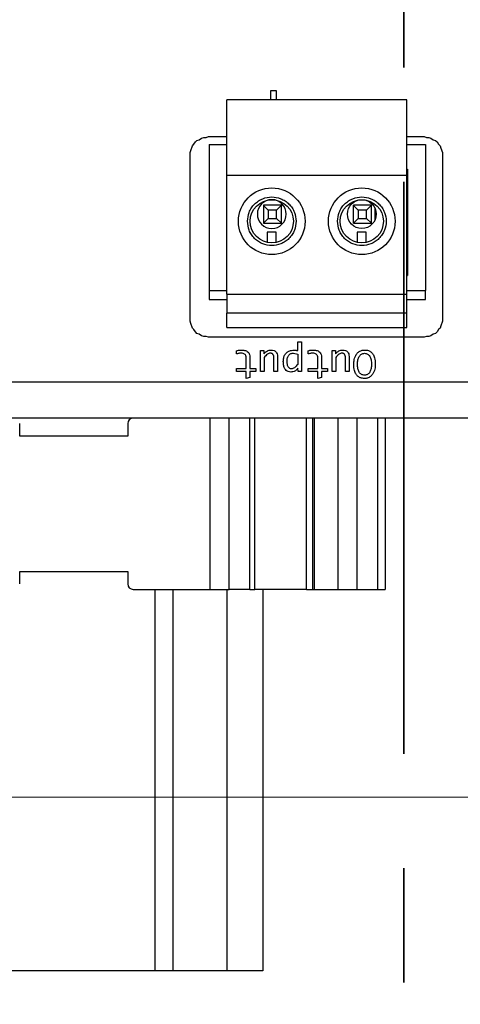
# Model space of a CAD drawing. Header units: millimetres. Extents: x 0 to 420, y 0 to 297.
# Tile 89 of 145: x 206 to 211, y 158 to 169. Entities that reach past the tile are written whole.
import ezdxf

# ---------------------------------------------------------------- set-up
doc = ezdxf.new("R2010")
doc.units = ezdxf.units.MM
doc.linetypes.add('PHANTOM', pattern=[12.7, 6.35, -1.27, 1.27, -1.27, 1.27, -1.27])
doc.styles.add('SLDTEXTSTYLE0', font='TXT', dxfattribs={"width": 0.75})
doc.dimstyles.new('SLDDIMSTYLE0', dxfattribs={"dimtxt": 3.5, "dimasz": 3.302, "dimexe": 0, "dimexo": 0.0625, "dimgap": 0.875, "dimtad": 1, "dimlfac": 5, "dimrnd": 1e-09, "dimzin": 12, "dimdsep": 46, "dimtxsty": 'SLDTEXTSTYLE0', "dimsah": 1, "dimcen": 0.09, "dimadec": 0, "dimazin": 3, "dimtfac": 1, "dimtofl": 0, "dimtmove": 0, "dimatfit": 3, "dimfxl": 1, "dimfrac": 2, "dimtolj": 1, "dimtzin": 12, "dimarcsym": 0})

# ---------------------------------------------------------------- blocks, each defined once
blk = doc.blocks.new('_D_4')
at = {"color": 7, "linetype": 'Continuous', "lineweight": 18}
for p, q in [((186.436, 160.155), (271.003, 160.155)), ((270.003, 150.755), (270.003, 160.155)), ((228.436, 150.755), (271.003, 150.755))]:
    blk.add_line(p, q, dxfattribs=at)
for points in [[(270.003, 160.155), (269.495, 156.853), (270.511, 156.853)], [(270.003, 150.755), (270.511, 154.057), (269.495, 154.057)]]:
    blk.add_solid(points, dxfattribs=at)
at = {"color": 7, "linetype": 'Continuous', "lineweight": 18, "insert": (265.491, 152.869), "char_height": 3.5, "attachment_point": 1, "rotation": 90, "style": 'SLDTEXTSTYLE0'}
blk.add_mtext('47', dxfattribs=at)
blk = doc.blocks.new('_D_5')
at = {"color": 7, "linetype": 'Continuous', "lineweight": 18}
for p, q in [((186.436, 221.355), (271.003, 221.355)), ((270.003, 160.155), (270.003, 221.355)), ((186.436, 160.155), (271.003, 160.155))]:
    blk.add_line(p, q, dxfattribs=at)
for points in [[(270.003, 221.355), (269.495, 218.053), (270.511, 218.053)], [(270.003, 160.155), (270.511, 163.457), (269.495, 163.457)]]:
    blk.add_solid(points, dxfattribs=at)
at = {"color": 7, "linetype": 'Continuous', "lineweight": 18, "insert": (265.491, 186.876), "char_height": 3.5, "attachment_point": 1, "rotation": 90, "style": 'SLDTEXTSTYLE0'}
blk.add_mtext('306', dxfattribs=at)

msp = doc.modelspace()

# ---------------------------------------------------------------- linework, layer by layer
at = {"color": 7, "linetype": 'PHANTOM', "lineweight": 35}
msp.add_line((210.5017, 243.1863), (210.5017, 142.4764), dxfattribs=at)
at = {"color": 7, "linetype": 'Continuous', "lineweight": 25}
for p, q in [((209.0264, 168.0004), (209.0831, 168.0004)), ((209.0264, 167.8987), (209.0264, 168.0004)), ((209.0831, 168.0004), (209.0831, 167.8987)), ((210.5357, 167.8987), (208.5357, 167.8987)), ((208.5357, 167.0587), (208.5357, 167.8987)), ((210.5357, 167.0587), (210.5357, 167.8987)), ((208.2301, 167.4547), (208.2555, 167.4716)), ((208.2555, 167.4716), (208.2809, 167.4801)), ((208.2809, 167.4801), (208.3063, 167.4801)), ((208.3063, 167.4801), (208.3317, 167.4886)), ((208.3317, 167.4886), (208.5357, 167.4886)), ((210.5357, 167.4886), (210.7278, 167.4886)), ((210.7278, 167.4886), (210.7532, 167.4801)), ((210.7532, 167.4801), (210.7786, 167.4801)), ((210.7786, 167.4801), (210.804, 167.4716)), ((210.804, 167.4716), (210.8294, 167.4547)), ((208.137, 167.3362), (208.1539, 167.387)), ((208.1539, 167.387), (208.1708, 167.4039)), ((208.1708, 167.4039), (208.1878, 167.4293)), ((208.1878, 167.4293), (208.2047, 167.4462)), ((208.2047, 167.4462), (208.2301, 167.4547)), ((208.3423, 167.4007), (208.3423, 165.7807)), ((208.3423, 167.4007), (208.5357, 167.4007)), ((210.5357, 167.4007), (210.7423, 167.4007)), ((210.7423, 167.4007), (210.7423, 165.7807)), ((210.8294, 167.4547), (210.8548, 167.4462)), ((210.8548, 167.4462), (210.8717, 167.4293)), ((210.8717, 167.4293), (210.8887, 167.4039)), ((210.8887, 167.4039), (210.9056, 167.387)), ((210.9056, 167.387), (210.914, 167.3616)), ((208.1285, 167.3108), (208.137, 167.3362)), ((208.1285, 165.4396), (208.1285, 167.3108)), ((210.914, 167.3616), (210.931, 167.3108)), ((210.931, 167.3108), (210.931, 165.4396)), ((208.5357, 165.7387), (208.5357, 167.0587)), ((210.5357, 167.0587), (208.5357, 167.0587)), ((210.5357, 167.1267), (210.5423, 167.1267)), ((210.5423, 167.0667), (210.5357, 167.0667)), ((210.5357, 165.7387), (210.5357, 167.0587)), ((210.5423, 167.1267), (210.5423, 165.9457)), ((208.9423, 166.7267), (208.9433, 166.7257)), ((209.1423, 166.7267), (208.9423, 166.7267)), ((208.9423, 166.7267), (208.9423, 166.5267)), ((208.9433, 166.7257), (208.9959, 166.6731)), ((209.0887, 166.6731), (209.1413, 166.7257)), ((209.1413, 166.7257), (209.1423, 166.7267)), ((209.1423, 166.5267), (209.1423, 166.7267)), ((209.9423, 166.7267), (209.9433, 166.7257)), ((210.1423, 166.7267), (209.9423, 166.7267)), ((209.9423, 166.5267), (209.9423, 166.7267)), ((209.9433, 166.7257), (209.9959, 166.6731)), ((210.0887, 166.6731), (210.1413, 166.7257)), ((210.1413, 166.7257), (210.1423, 166.7267)), ((210.1423, 166.5267), (210.1423, 166.7267)), ((209.0887, 166.6731), (208.9959, 166.6731)), ((208.9959, 166.6731), (208.9959, 166.5803)), ((209.0887, 166.5803), (209.0887, 166.6731)), ((210.0887, 166.6731), (209.9959, 166.6731)), ((209.9959, 166.6731), (209.9959, 166.5803)), ((210.0887, 166.5803), (210.0887, 166.6731)), ((210.1823, 166.5646), (210.1823, 166.6927)), ((208.9423, 166.5267), (208.9959, 166.5803)), ((208.9423, 166.5267), (209.1423, 166.5267)), ((208.9959, 166.5803), (209.0887, 166.5803)), ((209.0887, 166.5803), (209.1423, 166.5267)), ((209.9423, 166.5267), (209.9959, 166.5803)), ((209.9423, 166.5267), (210.1423, 166.5267)), ((209.9959, 166.5803), (210.0887, 166.5803)), ((210.1423, 166.5267), (210.0887, 166.5803)), ((209.0857, 166.4287), (208.9857, 166.4287)), ((208.9857, 166.4287), (208.9857, 166.3139)), ((209.0857, 166.3139), (209.0857, 166.4287)), ((210.0857, 166.4287), (209.9857, 166.4287)), ((209.9857, 166.4287), (209.9857, 166.3139)), ((210.0857, 166.3139), (210.0857, 166.4287)), ((210.5357, 166.008), (210.5423, 166.008)), ((210.5357, 165.9457), (210.5423, 165.9457)), ((208.3423, 165.7807), (208.5357, 165.7807)), ((208.3423, 165.7807), (208.3423, 165.6807)), ((208.5357, 165.7387), (210.5357, 165.7387)), ((208.5357, 165.7387), (208.5357, 165.5287)), ((210.5357, 165.7807), (210.7423, 165.7807)), ((210.5357, 165.5287), (210.5357, 165.7387)), ((210.7423, 165.6807), (210.7423, 165.7807)), ((208.3423, 165.6807), (208.5357, 165.6807)), ((210.5357, 165.6807), (210.7423, 165.6807)), ((210.5357, 165.5287), (208.5357, 165.5287)), ((208.5357, 165.3687), (208.5357, 165.5287)), ((210.5357, 165.3687), (210.5357, 165.5287)), ((208.137, 165.4142), (208.1285, 165.4396)), ((208.1539, 165.3634), (208.137, 165.4142)), ((210.931, 165.4396), (210.914, 165.3888)), ((208.1708, 165.3465), (208.1539, 165.3634)), ((208.1878, 165.3211), (208.1708, 165.3465)), ((208.2047, 165.3042), (208.1878, 165.3211)), ((208.2301, 165.2957), (208.2047, 165.3042)), ((208.2555, 165.2788), (208.2301, 165.2957)), ((208.5357, 165.3687), (210.5357, 165.3687)), ((210.8294, 165.2957), (210.804, 165.2788)), ((210.8548, 165.3042), (210.8294, 165.2957)), ((210.8717, 165.3211), (210.8548, 165.3042)), ((210.8887, 165.3465), (210.8717, 165.3211)), ((210.9056, 165.3634), (210.8887, 165.3465)), ((210.914, 165.3888), (210.9056, 165.3634)), ((208.2809, 165.2703), (208.2555, 165.2788)), ((208.3063, 165.2703), (208.2809, 165.2703)), ((208.3317, 165.2618), (208.3063, 165.2703)), ((210.7278, 165.2618), (208.3317, 165.2618)), ((209.3247, 165.2117), (209.3657, 165.2117)), ((209.3247, 165.1128), (209.3247, 165.2117)), ((209.3657, 165.2117), (209.3657, 164.8792)), ((210.7532, 165.2703), (210.7278, 165.2618)), ((210.7786, 165.2703), (210.7532, 165.2703)), ((210.804, 165.2788), (210.7786, 165.2703)), ((208.6454, 165.0767), (208.6454, 165.112)), ((208.9106, 165.1153), (208.9476, 165.1153)), ((208.9106, 164.8792), (208.9106, 165.1153)), ((208.9476, 165.1153), (208.9489, 165.0773)), ((209.2765, 165.085), (209.3247, 165.0748)), ((209.3247, 165.0748), (209.3247, 164.9602)), ((209.4404, 165.0767), (209.4404, 165.112)), ((209.7057, 165.1153), (209.7426, 165.1153)), ((209.7057, 164.8792), (209.7057, 165.1153)), ((209.7426, 165.1153), (209.744, 165.0773)), ((208.7514, 164.9137), (208.7514, 165.0335)), ((208.7925, 165.0368), (208.7925, 164.9137)), ((208.9517, 165.0357), (208.9517, 164.8792)), ((209.0597, 164.8792), (209.0597, 165.0302)), ((209.1007, 165.0335), (209.1007, 164.8792)), ((209.5465, 164.9137), (209.5465, 165.0335)), ((209.5875, 165.0368), (209.5875, 164.9137)), ((209.7467, 165.0357), (209.7467, 164.8792)), ((209.8547, 164.8792), (209.8547, 165.0302)), ((209.8958, 165.0335), (209.8958, 164.8792)), ((208.6454, 164.9137), (208.7514, 164.9137)), ((208.6454, 164.8792), (208.6454, 164.9137)), ((208.7514, 164.8792), (208.6454, 164.8792)), ((208.7514, 164.8037), (208.7514, 164.8792)), ((208.7925, 164.9137), (208.8586, 164.9137)), ((208.7925, 164.8792), (208.7925, 164.8142)), ((208.8586, 164.8792), (208.7925, 164.8792)), ((208.8586, 164.9137), (208.8586, 164.8792)), ((208.9517, 164.8792), (208.9106, 164.8792)), ((209.1007, 164.8792), (209.0597, 164.8792)), ((209.3291, 164.8792), (209.3266, 164.9186)), ((209.3657, 164.8792), (209.3291, 164.8792)), ((209.4404, 164.9137), (209.5465, 164.9137)), ((209.4404, 164.8792), (209.4404, 164.9137)), ((209.5465, 164.8792), (209.4404, 164.8792)), ((209.5465, 164.8037), (209.5465, 164.8792)), ((209.5875, 164.9137), (209.6536, 164.9137)), ((209.5875, 164.8792), (209.5875, 164.8142)), ((209.6536, 164.8792), (209.5875, 164.8792)), ((209.6536, 164.9137), (209.6536, 164.8792)), ((209.7467, 164.8792), (209.7057, 164.8792)), ((209.8958, 164.8792), (209.8547, 164.8792)), ((216.0323, 164.7623), (193.7223, 164.7623)), ((208.7925, 164.8142), (208.7514, 164.8037)), ((209.5875, 164.8142), (209.5465, 164.8037)), ((216.0323, 164.3623), (193.7223, 164.3623)), ((206.236, 164.1623), (206.236, 164.3023)), ((207.436, 164.3023), (207.436, 164.1623)), ((208.3518, 162.4623), (208.3518, 164.3623)), ((208.5639, 162.4623), (208.5639, 164.3623)), ((208.7903, 162.4623), (208.7903, 164.3623)), ((208.8489, 162.4623), (208.8489, 164.3623)), ((209.4232, 162.4623), (209.4232, 164.3623)), ((209.4878, 164.3623), (209.4878, 162.4623)), ((209.5095, 162.4623), (209.5095, 164.3623)), ((209.7678, 164.3623), (209.7678, 162.4623)), ((209.9818, 164.3623), (209.9818, 162.4623)), ((210.2082, 164.3623), (210.2082, 162.4623)), ((210.296, 164.3623), (210.296, 162.4623)), ((207.436, 164.1623), (206.236, 164.1623)), ((206.236, 162.6623), (207.436, 162.6623)), ((206.236, 162.5223), (206.236, 162.6623)), ((207.436, 162.6623), (207.436, 162.5223)), ((207.496, 162.4623), (208.3518, 162.4623)), ((207.936, 162.4623), (207.936, 158.2253)), ((208.3518, 162.4623), (208.5639, 162.4623)), ((208.7903, 162.4623), (208.5639, 162.4623)), ((208.7903, 162.4623), (208.8489, 162.4623)), ((209.4232, 162.4623), (208.8489, 162.4623)), ((208.936, 162.4623), (208.936, 158.2253)), ((209.4232, 162.4623), (209.4878, 162.4623)), ((209.4878, 162.4623), (209.5095, 162.4623)), ((209.5095, 162.4623), (209.7678, 162.4623)), ((209.7678, 162.4623), (209.9818, 162.4623)), ((209.9818, 162.4623), (210.2082, 162.4623)), ((210.2082, 162.4623), (210.296, 162.4623)), ((207.736, 158.2253), (203.136, 158.2253)), ((207.936, 158.2253), (207.736, 158.2253)), ((208.536, 158.2253), (207.936, 158.2253)), ((208.936, 158.2253), (208.536, 158.2253))]:
    msp.add_line(p, q, dxfattribs=at)
at = {"color": 1, "linetype": 'Continuous', "lineweight": 25}
for p, q in [((207.736, 162.4623), (207.736, 158.2253)), ((208.536, 162.4623), (208.536, 158.2253))]:
    msp.add_line(p, q, dxfattribs=at)
at = {"color": 7, "linetype": 'Continuous', "lineweight": 25}
for centre, radius in [((209.0357, 166.5487), 0.37), ((210.0357, 166.5487), 0.37), ((209.0357, 166.5487), 0.24), ((210.0357, 166.5487), 0.24), ((210.0357, 166.6287), 0.16)]:
    msp.add_circle(centre, radius, dxfattribs=at)
for centre, radius, start, end in [((209.0357, 166.6287), 0.16, 90, 180), ((209.0357, 166.6287), 0.16, 180, 90), ((207.496, 164.3023), 0.06, 90, 180), ((207.496, 162.5223), 0.06, 180, 270)]:
    msp.add_arc(centre, radius, start, end, dxfattribs=at)
for points, knots in [([(208.7657, 166.5487), (208.7693, 166.5147), (208.7749, 166.4623), (208.8085, 166.3994), (208.8435, 166.3564), (208.8864, 166.3213), (208.9493, 166.2888), (209.0357, 166.2721), (209.1221, 166.2888), (209.185, 166.3214), (209.2279, 166.3565), (209.263, 166.3994), (209.2956, 166.4623), (209.3122, 166.5487), (209.2956, 166.6351), (209.263, 166.698), (209.2279, 166.7409), (209.185, 166.776), (209.122, 166.8086), (209.0357, 166.8252), (208.9493, 166.8086), (208.8864, 166.776), (208.8434, 166.7409), (208.8085, 166.698), (208.7749, 166.635), (208.7693, 166.5826), (208.7657, 166.5487)], [0, 0, 0, 0, 0.0598603, 0.0924615, 0.1249994, 0.1576012, 0.1901389, 0.2500001, 0.3098603, 0.342462, 0.3749999, 0.407601, 0.4401395, 0.4999997, 0.5598609, 0.5924625, 0.6250004, 0.6576017, 0.6901394, 0.7499996, 0.8098608, 0.842462, 0.8749999, 0.9076012, 0.9401389, 1, 1, 1, 1]), ([(209.7657, 166.5487), (209.7693, 166.5147), (209.7749, 166.4623), (209.8085, 166.3994), (209.8435, 166.3564), (209.8864, 166.3213), (209.9493, 166.2888), (210.0357, 166.2721), (210.1221, 166.2888), (210.185, 166.3214), (210.2279, 166.3565), (210.263, 166.3994), (210.2956, 166.4623), (210.3122, 166.5487), (210.2956, 166.6351), (210.263, 166.698), (210.2279, 166.7409), (210.185, 166.776), (210.122, 166.8086), (210.0357, 166.8252), (209.9493, 166.8086), (209.8864, 166.776), (209.8434, 166.7409), (209.8085, 166.698), (209.7749, 166.635), (209.7693, 166.5826), (209.7657, 166.5487)], [0, 0, 0, 0, 0.0598603, 0.0924619, 0.1249998, 0.1576009, 0.1901394, 0.2499997, 0.3098608, 0.3424624, 0.3750003, 0.4076009, 0.4401394, 0.4999996, 0.5598608, 0.592462, 0.6249999, 0.6576012, 0.6901388, 0.75, 0.8098602, 0.8424615, 0.8749994, 0.9076012, 0.9401389, 1, 1, 1, 1]), ([(208.6454, 165.112), (208.6519, 165.1135), (208.6648, 165.1164), (208.6846, 165.1182), (208.6977, 165.1185), (208.7043, 165.1186)], [0, 0, 0, 0, 0.3368382, 0.6675017, 1, 1, 1, 1]), ([(208.698, 165.0839), (208.6913, 165.0836), (208.6791, 165.0832), (208.6615, 165.0804), (208.6508, 165.078), (208.6454, 165.0767)], [0, 0, 0, 0, 0.3765444, 0.687596, 1, 1, 1, 1]), ([(208.7514, 165.0335), (208.751, 165.0403), (208.7504, 165.0515), (208.7436, 165.0661), (208.7333, 165.0761), (208.7175, 165.0829), (208.7052, 165.0835), (208.698, 165.0839)], [0, 0, 0, 0, 0.2403966, 0.4003393, 0.5611607, 0.7437196, 1, 1, 1, 1]), ([(208.7043, 165.1186), (208.7179, 165.1179), (208.7389, 165.1168), (208.7652, 165.1046), (208.7805, 165.0889), (208.7909, 165.0656), (208.7919, 165.0479), (208.7925, 165.0368)], [0, 0, 0, 0, 0.29309326, 0.45452111, 0.61724257, 0.76108652, 1, 1, 1, 1]), ([(208.9489, 165.0773), (208.9581, 165.0872), (208.9719, 165.1021), (208.9974, 165.1162), (209.0147, 165.1193), (209.0251, 165.1194), (209.0269, 165.1194)], [0, 0, 0, 0, 0.43859512, 0.65806029, 0.94090318, 1, 1, 1, 1]), ([(209.0186, 165.0845), (209.0131, 165.0839), (209.0021, 165.0829), (208.9771, 165.0677), (208.9627, 165.0496), (208.9517, 165.0357)], [0, 0, 0, 0, 0.1937309, 0.3831253, 1, 1, 1, 1]), ([(209.0597, 165.0302), (209.0594, 165.0382), (209.0589, 165.0495), (209.0543, 165.0631), (209.0498, 165.0709), (209.0439, 165.0771), (209.0366, 165.0814), (209.028, 165.084), (209.0219, 165.0843), (209.0186, 165.0845)], [0, 0, 0, 0, 0.308212, 0.4355134, 0.5497839, 0.6566231, 0.7628649, 0.8753646, 1, 1, 1, 1]), ([(209.0269, 165.1194), (209.0385, 165.1186), (209.0567, 165.1172), (209.078, 165.104), (209.0917, 165.0863), (209.0996, 165.0618), (209.1003, 165.0432), (209.1007, 165.0335)], [0, 0, 0, 0, 0.2645678, 0.4161394, 0.5678793, 0.7752039, 1, 1, 1, 1]), ([(209.1641, 164.993), (209.1648, 165.0065), (209.1661, 165.0335), (209.1808, 165.0694), (209.2046, 165.0963), (209.2379, 165.1146), (209.2642, 165.1168), (209.2795, 165.1181)], [0, 0, 0, 0, 0.209632, 0.4208047, 0.5918753, 0.7630258, 1, 1, 1, 1]), ([(209.206, 164.9949), (209.2066, 165.0083), (209.2074, 165.0273), (209.2158, 165.0498), (209.2241, 165.0627), (209.2346, 165.0728), (209.247, 165.08), (209.2612, 165.0843), (209.2713, 165.0848), (209.2765, 165.085)], [0, 0, 0, 0, 0.30750027, 0.43493744, 0.55058915, 0.66048308, 0.76816333, 0.87953265, 1, 1, 1, 1]), ([(209.2795, 165.1181), (209.2862, 165.1179), (209.2971, 165.1177), (209.3122, 165.1158), (209.3205, 165.1138), (209.3247, 165.1128)], [0, 0, 0, 0, 0.439014, 0.7184839, 1, 1, 1, 1]), ([(209.4404, 165.112), (209.4469, 165.1135), (209.4598, 165.1164), (209.4796, 165.1182), (209.4928, 165.1185), (209.4994, 165.1186)], [0, 0, 0, 0, 0.3368466, 0.6674934, 1, 1, 1, 1]), ([(209.493, 165.0839), (209.4863, 165.0836), (209.4741, 165.0832), (209.4566, 165.0804), (209.4458, 165.078), (209.4404, 165.0767)], [0, 0, 0, 0, 0.3765722, 0.687596, 1, 1, 1, 1]), ([(209.5465, 165.0335), (209.5461, 165.0403), (209.5454, 165.0515), (209.5387, 165.0661), (209.5283, 165.0761), (209.5126, 165.0829), (209.5002, 165.0835), (209.493, 165.0839)], [0, 0, 0, 0, 0.2403981, 0.4003496, 0.5611593, 0.7437356, 1, 1, 1, 1]), ([(209.4994, 165.1186), (209.5129, 165.1179), (209.534, 165.1168), (209.5602, 165.1046), (209.5756, 165.0889), (209.5859, 165.0656), (209.5869, 165.0479), (209.5875, 165.0368)], [0, 0, 0, 0, 0.2931008, 0.454527, 0.6172467, 0.7610891, 1, 1, 1, 1]), ([(209.744, 165.0773), (209.7532, 165.0872), (209.767, 165.1021), (209.7924, 165.1162), (209.8097, 165.1193), (209.8201, 165.1194), (209.822, 165.1194)], [0, 0, 0, 0, 0.4386018, 0.6580643, 0.9409039, 1, 1, 1, 1]), ([(209.8137, 165.0845), (209.8081, 165.0839), (209.7971, 165.0829), (209.7722, 165.0677), (209.7578, 165.0496), (209.7467, 165.0357)], [0, 0, 0, 0, 0.1937309, 0.3831253, 1, 1, 1, 1]), ([(209.8547, 165.0302), (209.8544, 165.0382), (209.8539, 165.0495), (209.8494, 165.0631), (209.8449, 165.0709), (209.8389, 165.0771), (209.8316, 165.0814), (209.823, 165.084), (209.8169, 165.0843), (209.8137, 165.0845)], [0, 0, 0, 0, 0.30821318, 0.43551503, 0.54979565, 0.65662189, 0.76286403, 0.87536419, 1, 1, 1, 1]), ([(209.822, 165.1194), (209.8335, 165.1186), (209.8517, 165.1172), (209.8731, 165.104), (209.8868, 165.0863), (209.8947, 165.0618), (209.8954, 165.0432), (209.8958, 165.0335)], [0, 0, 0, 0, 0.2645678, 0.4161394, 0.5678793, 0.7752039, 1, 1, 1, 1]), ([(209.9465, 164.9594), (209.9469, 164.9728), (209.948, 165.0073), (209.962, 165.0537), (209.9898, 165.092), (210.0217, 165.1122), (210.0493, 165.1189), (210.0645, 165.1193), (210.0682, 165.1194)], [0, 0, 0, 0, 0.1777944, 0.4595898, 0.628397, 0.7982914, 0.950289, 1, 1, 1, 1]), ([(209.9883, 164.9624), (209.989, 164.9785), (209.9903, 165.0079), (210.0023, 165.0422), (210.0171, 165.0629), (210.0309, 165.0744), (210.0475, 165.0819), (210.0597, 165.0827), (210.066, 165.0831)], [0, 0, 0, 0, 0.3006042, 0.549104, 0.6656537, 0.7734537, 0.8821522, 1, 1, 1, 1]), ([(210.066, 165.0831), (210.0723, 165.0827), (210.0843, 165.082), (210.101, 165.0753), (210.1151, 165.0642), (210.13, 165.0436), (210.1415, 165.0081), (210.1426, 164.9778), (210.1432, 164.9608)], [0, 0, 0, 0, 0.11468033, 0.22090531, 0.32697483, 0.44121237, 0.68639257, 1, 1, 1, 1]), ([(210.0682, 165.1194), (210.0818, 165.1185), (210.1063, 165.1168), (210.1379, 165.0998), (210.1627, 165.0725), (210.182, 165.0258), (210.1839, 164.987), (210.185, 164.963)], [0, 0, 0, 0, 0.18303, 0.3290936, 0.4751871, 0.6760626, 1, 1, 1, 1]), ([(209.2459, 164.8748), (209.2366, 164.8756), (209.2185, 164.877), (209.1964, 164.8916), (209.1786, 164.914), (209.1661, 164.9484), (209.1648, 164.9768), (209.1641, 164.993)], [0, 0, 0, 0, 0.17119, 0.3335735, 0.4740801, 0.6987644, 1, 1, 1, 1]), ([(209.2542, 164.9106), (209.2503, 164.9109), (209.2427, 164.9114), (209.2321, 164.9161), (209.2234, 164.9238), (209.2142, 164.9383), (209.2071, 164.9626), (209.2064, 164.9834), (209.206, 164.9949)], [0, 0, 0, 0, 0.108003, 0.2090461, 0.3122868, 0.4263671, 0.6802484, 1, 1, 1, 1]), ([(209.3247, 164.9602), (209.3131, 164.9459), (209.2977, 164.927), (209.2712, 164.9123), (209.2597, 164.9112), (209.2542, 164.9106)], [0, 0, 0, 0, 0.6134866, 0.8153238, 1, 1, 1, 1]), ([(210.0635, 164.8035), (210.0499, 164.8044), (210.0253, 164.8062), (209.9934, 164.8239), (209.9684, 164.8517), (209.9494, 164.8981), (209.9476, 164.9363), (209.9465, 164.9594)], [0, 0, 0, 0, 0.1836978, 0.3331869, 0.4826208, 0.686567, 1, 1, 1, 1]), ([(210.066, 164.8401), (210.0597, 164.8405), (210.0475, 164.8412), (210.0306, 164.8479), (210.0164, 164.859), (210.0015, 164.8798), (209.9901, 164.9152), (209.989, 164.9455), (209.9883, 164.9624)], [0, 0, 0, 0, 0.11602614, 0.22306006, 0.32943937, 0.44365434, 0.68869563, 1, 1, 1, 1]), ([(210.185, 164.963), (210.1846, 164.9496), (210.1835, 164.9149), (210.1695, 164.8684), (210.1413, 164.8303), (210.1095, 164.8103), (210.0821, 164.8039), (210.0671, 164.8036), (210.0635, 164.8035)], [0, 0, 0, 0, 0.1782842, 0.4628617, 0.6310442, 0.8002157, 0.9526946, 1, 1, 1, 1]), ([(210.1432, 164.9608), (210.1424, 164.9451), (210.141, 164.9157), (210.1295, 164.8811), (210.1144, 164.8599), (210.1004, 164.8483), (210.0839, 164.8412), (210.0721, 164.8405), (210.066, 164.8401)], [0, 0, 0, 0, 0.2943068, 0.5499562, 0.6700148, 0.7794787, 0.8865596, 1, 1, 1, 1]), ([(209.3266, 164.9186), (209.3179, 164.9081), (209.3027, 164.8897), (209.2725, 164.8767), (209.2542, 164.8754), (209.2459, 164.8748)], [0, 0, 0, 0, 0.4242334, 0.7401198, 1, 1, 1, 1])]:
    msp.add_open_spline(points, degree=3, knots=knots, dxfattribs=at)

# ---------------------------------------------------------------- dimensions: what is measured, and where the dimension line sits
at = {"color": 7, "linetype": 'Continuous', "lineweight": 18}
for base, p1, p2, picture, middle in [((270.0027, 221.3553), (185.436, 160.1553), (185.436, 221.3553), '_D_5', (270.0027, 190.7553)), ((270.0027, 160.1553), (227.436, 150.7553), (185.436, 160.1553), '_D_4', (270.0027, 155.4553))]:
    dim = msp.add_linear_dim(base=base, p1=p1, p2=p2, angle=90, dimstyle='SLDDIMSTYLE0', dxfattribs=at)
    dim.commit()
    dim.dimension.update_dxf_attribs({"geometry": picture, "text_midpoint": middle, "dimtype": 160})

doc.saveas('drawing.dxf')
